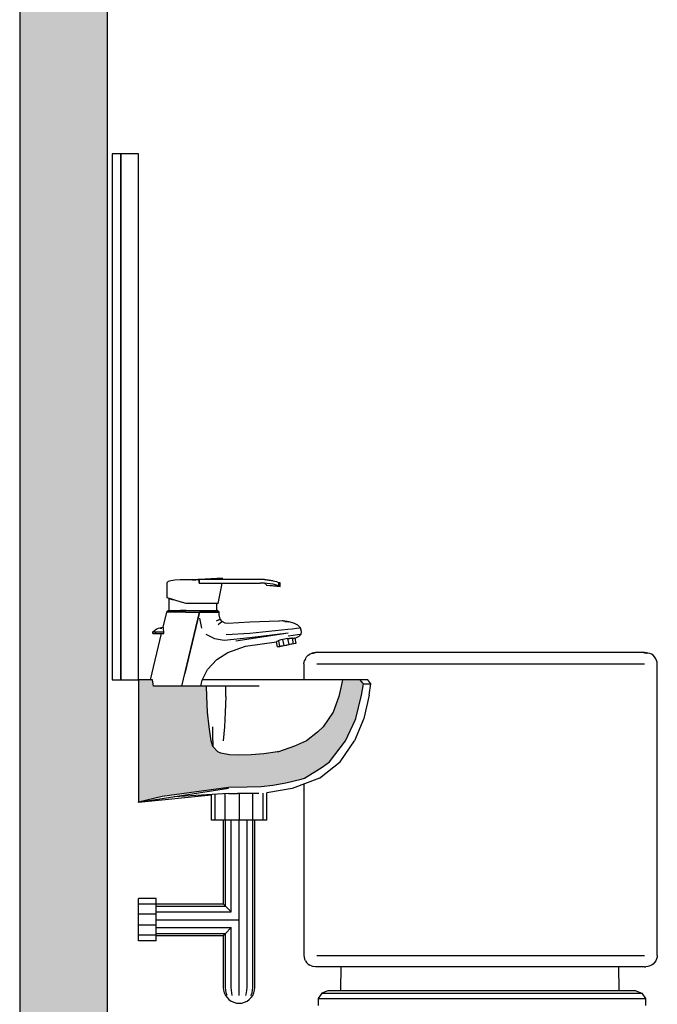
# Model space of a CAD drawing. Header units: metres. Extents: x -1 to 430, y -65 to 31.
# Tile 7 of 69: x 234.124 to 234.851, y -54.51 to -53.387. Entities that reach past the tile are written whole.
import ezdxf

# ---------------------------------------------------------------- set-up
doc = ezdxf.new("R2010")
doc.units = ezdxf.units.M
doc.linetypes.add('CONTINUA', pattern=[0])
doc.layers.add('+++++ CÀLCUL SECCIÓ G', color=7, linetype='CONTINUA', lineweight=25)

msp = doc.modelspace()

# ---------------------------------------------------------------- hatches: boundary and pattern name
at = {"layer": '+++++ CÀLCUL SECCIÓ G', "linetype": 'CONTINUA', "lineweight": 25, "true_color": 0xa0a0a0, "transparency": 33554687}
msp.add_hatch(color=253, dxfattribs=at).paths.add_polyline_path([(234.2243, -55.01), (234.2243, -51.94), (234.1243, -51.94), (234.1243, -55.01)])
at = {"layer": '+++++ CÀLCUL SECCIÓ G', "linetype": 'CONTINUA', "lineweight": 25, "true_color": 0x656565, "transparency": 33554687}
msp.add_hatch(color=251, dxfattribs=at).paths.add_polyline_path([(234.2598, -54.2793), (234.2866, -54.2728), (234.3625, -54.2625), (234.3838, -54.2623), (234.3995, -54.2616), (234.4131, -54.2602), (234.4277, -54.2576), (234.4454, -54.2534), (234.4489, -54.2524), (234.4692, -54.2396), (234.4777, -54.2336), (234.4959, -54.2097), (234.5068, -54.1862), (234.5076, -54.1843), (234.5141, -54.1576), (234.5164, -54.1447), (234.5157, -54.1439), (234.5124, -54.14), (234.4922, -54.14), (234.4908, -54.1475), (234.4883, -54.1592), (234.4816, -54.177), (234.4703, -54.1939), (234.4638, -54.1998), (234.4514, -54.2098), (234.4376, -54.2158), (234.4194, -54.2223), (234.4184, -54.2224), (234.4027, -54.2244), (234.3882, -54.2255), (234.3735, -54.2259), (234.3635, -54.2255), (234.3535, -54.2238), (234.3504, -54.2223), (234.3446, -54.2161), (234.3427, -54.2098), (234.3402, -54.1939), (234.3386, -54.177), (234.3377, -54.1592), (234.3373, -54.1475), (234.2769, -54.1475), (234.2756, -54.14), (234.2598, -54.14)])

# ---------------------------------------------------------------- linework, layer by layer
at = {"layer": '+++++ CÀLCUL SECCIÓ G', "color": 7, "linetype": 'CONTINUA', "lineweight": 25, "transparency": 33554687}
for p, q in [((234.1243, -51.94), (234.1243, -55.01)), ((234.2243, -55.01), (234.2243, -52.24)), ((234.2298, -53.54), (234.2298, -54.14)), ((234.2398, -53.54), (234.2298, -53.54)), ((234.2398, -54.14), (234.2398, -53.54)), ((234.2398, -53.54), (234.2398, -54.14)), ((234.2598, -53.54), (234.2398, -53.54)), ((234.2598, -54.14), (234.2598, -53.54)), ((234.2937, -54.028), (234.2926, -54.029)), ((234.2937, -54.028), (234.2926, -54.029)), ((234.2926, -54.0467), (234.2926, -54.029)), ((234.2965, -54.027), (234.2937, -54.028)), ((234.2965, -54.027), (234.2937, -54.028)), ((234.3012, -54.0265), (234.2965, -54.027)), ((234.3012, -54.0265), (234.2965, -54.027)), ((234.3072, -54.026), (234.3012, -54.0265)), ((234.3072, -54.026), (234.3012, -54.0265)), ((234.3216, -54.0258), (234.3072, -54.026)), ((234.3141, -54.026), (234.3072, -54.026)), ((234.3141, -54.026), (234.3072, -54.026)), ((234.3291, -54.0256), (234.3141, -54.026)), ((234.3216, -54.0263), (234.3141, -54.026)), ((234.3216, -54.0263), (234.3141, -54.026)), ((234.3216, -54.0263), (234.3291, -54.0256)), ((234.3536, -54.0245), (234.3275, -54.0256)), ((234.3291, -54.03), (234.3291, -54.0256)), ((234.3464, -54.0256), (234.3291, -54.0256)), ((234.3291, -54.0256), (234.3291, -54.03)), ((234.3291, -54.03), (234.3464, -54.03)), ((234.3496, -54.025), (234.3302, -54.0256)), ((234.3556, -54.024), (234.3358, -54.0253)), ((234.3496, -54.025), (234.3421, -54.0256)), ((234.3984, -54.0256), (234.3464, -54.0256)), ((234.3464, -54.03), (234.3984, -54.03)), ((234.3496, -54.025), (234.3536, -54.0245)), ((234.3536, -54.0245), (234.3556, -54.024)), ((234.3546, -54.0321), (234.3548, -54.03)), ((234.3554, -54.0256), (234.3556, -54.024)), ((234.4034, -54.0257), (234.3984, -54.0256)), ((234.4034, -54.0258), (234.3984, -54.0256)), ((234.4031, -54.03), (234.3984, -54.03)), ((234.4049, -54.031), (234.4031, -54.03)), ((234.4135, -54.031), (234.4031, -54.03)), ((234.4049, -54.0259), (234.4034, -54.0257)), ((234.4034, -54.0257), (234.4049, -54.0259)), ((234.4034, -54.0258), (234.4135, -54.027)), ((234.4054, -54.0259), (234.4049, -54.0259)), ((234.4135, -54.027), (234.4054, -54.0259)), ((234.4135, -54.027), (234.4171, -54.028)), ((234.4171, -54.028), (234.4198, -54.0295)), ((234.4213, -54.0295), (234.4188, -54.0289)), ((234.4198, -54.033), (234.4198, -54.0295)), ((234.4198, -54.0295), (234.4213, -54.0295)), ((234.4213, -54.0335), (234.4213, -54.0295)), ((234.3506, -54.053), (234.3546, -54.0321)), ((234.4049, -54.031), (234.4054, -54.0315)), ((234.4054, -54.0315), (234.4056, -54.032)), ((234.4056, -54.032), (234.4198, -54.033)), ((234.4056, -54.032), (234.4213, -54.0335)), ((234.4171, -54.032), (234.4135, -54.031)), ((234.4198, -54.033), (234.4171, -54.032)), ((234.4213, -54.0335), (234.4198, -54.033)), ((234.2937, -54.047), (234.2926, -54.0467)), ((234.2965, -54.0478), (234.2937, -54.047)), ((234.2946, -54.061), (234.2946, -54.0473)), ((234.2946, -54.0473), (234.2956, -54.0476)), ((234.2956, -54.0476), (234.2982, -54.0484)), ((234.3012, -54.0492), (234.2965, -54.0478)), ((234.2982, -54.0484), (234.2992, -54.0486)), ((234.3072, -54.051), (234.3012, -54.0492)), ((234.3141, -54.053), (234.3072, -54.051)), ((234.308, -54.0512), (234.3082, -54.0513)), ((234.3082, -54.0513), (234.3085, -54.0514)), ((234.2916, -54.063), (234.2875, -54.0802)), ((234.2936, -54.061), (234.2916, -54.063)), ((234.2926, -54.063), (234.2916, -54.063)), ((234.2955, -54.063), (234.2926, -54.063)), ((234.2936, -54.061), (234.2945, -54.061)), ((234.2936, -54.061), (234.2945, -54.061)), ((234.2945, -54.061), (234.2973, -54.061)), ((234.2945, -54.061), (234.2973, -54.061)), ((234.3003, -54.063), (234.2955, -54.063)), ((234.2973, -54.061), (234.3018, -54.061)), ((234.2973, -54.061), (234.3018, -54.061)), ((234.3066, -54.063), (234.3003, -54.063)), ((234.3018, -54.061), (234.3076, -54.061)), ((234.3018, -54.061), (234.3076, -54.061)), ((234.3138, -54.063), (234.3066, -54.063)), ((234.3076, -54.061), (234.3143, -54.061)), ((234.3143, -54.061), (234.3076, -54.061)), ((234.309, -54.1475), (234.3293, -54.063)), ((234.3293, -54.063), (234.3126, -54.133)), ((234.3138, -54.063), (234.3216, -54.063)), ((234.3216, -54.053), (234.3141, -54.053)), ((234.3143, -54.061), (234.3216, -54.061)), ((234.3143, -54.061), (234.3216, -54.061)), ((234.3291, -54.053), (234.3216, -54.053)), ((234.3216, -54.061), (234.3287, -54.061)), ((234.3216, -54.061), (234.3287, -54.061)), ((234.3216, -54.063), (234.3293, -54.063)), ((234.3287, -54.061), (234.3354, -54.061)), ((234.3287, -54.061), (234.3354, -54.061)), ((234.336, -54.053), (234.3291, -54.053)), ((234.3365, -54.063), (234.3293, -54.063)), ((234.3293, -54.063), (234.3365, -54.063)), ((234.3354, -54.061), (234.3413, -54.061)), ((234.3354, -54.061), (234.3413, -54.061)), ((234.3421, -54.053), (234.336, -54.053)), ((234.3428, -54.063), (234.3365, -54.063)), ((234.3365, -54.063), (234.3428, -54.063)), ((234.3413, -54.061), (234.3457, -54.061)), ((234.3413, -54.061), (234.3457, -54.061)), ((234.3467, -54.053), (234.3421, -54.053)), ((234.3476, -54.063), (234.3428, -54.063)), ((234.3428, -54.063), (234.3476, -54.063)), ((234.3457, -54.061), (234.3485, -54.061)), ((234.3457, -54.061), (234.3485, -54.061)), ((234.3496, -54.053), (234.3467, -54.053)), ((234.3505, -54.063), (234.3476, -54.063)), ((234.3476, -54.063), (234.3505, -54.063)), ((234.3485, -54.061), (234.3496, -54.061)), ((234.3485, -54.061), (234.3496, -54.061)), ((234.3486, -54.053), (234.3486, -54.061)), ((234.3506, -54.053), (234.3496, -54.053)), ((234.3516, -54.063), (234.3496, -54.061)), ((234.3516, -54.063), (234.3505, -54.063)), ((234.3505, -54.063), (234.3516, -54.063)), ((234.3516, -54.0658), (234.3516, -54.063)), ((234.3293, -54.0698), (234.3316, -54.081)), ((234.3513, -54.0716), (234.3482, -54.073)), ((234.3506, -54.077), (234.3534, -54.0748)), ((234.3513, -54.0716), (234.3527, -54.0709)), ((234.3527, -54.0709), (234.3516, -54.0658)), ((234.355, -54.0735), (234.3527, -54.0709)), ((234.3534, -54.0748), (234.355, -54.0735)), ((234.3585, -54.0753), (234.355, -54.0735)), ((234.3867, -54.0742), (234.3617, -54.0758)), ((234.4196, -54.073), (234.3867, -54.0742)), ((234.4206, -54.073), (234.4196, -54.073)), ((234.4236, -54.0729), (234.4206, -54.073)), ((234.4246, -54.0728), (234.4236, -54.0729)), ((234.4246, -54.0728), (234.4308, -54.0739)), ((234.4316, -54.0738), (234.4246, -54.0728)), ((234.4288, -54.074), (234.4267, -54.0741)), ((234.4308, -54.0739), (234.4288, -54.074)), ((234.4376, -54.0758), (234.4316, -54.0738)), ((234.2762, -54.0852), (234.2801, -54.0825)), ((234.2762, -54.0872), (234.2762, -54.0852)), ((234.2762, -54.0852), (234.2763, -54.0852)), ((234.2763, -54.0852), (234.2772, -54.0852)), ((234.2772, -54.0852), (234.2795, -54.0852)), ((234.2795, -54.0872), (234.2795, -54.0852)), ((234.2795, -54.0852), (234.2832, -54.0852)), ((234.2801, -54.0825), (234.2826, -54.081)), ((234.2826, -54.081), (234.2873, -54.08)), ((234.2832, -54.0852), (234.2873, -54.0852)), ((234.2843, -54.081), (234.2864, -54.081)), ((234.2881, -54.0808), (234.2873, -54.08)), ((234.2873, -54.0852), (234.2888, -54.0852)), ((234.2882, -54.081), (234.2881, -54.0808)), ((234.2882, -54.081), (234.2882, -54.081)), ((234.2882, -54.0813), (234.2882, -54.081)), ((234.2883, -54.0814), (234.2882, -54.0813)), ((234.2882, -54.0825), (234.2883, -54.0814)), ((234.2888, -54.0852), (234.2882, -54.0825)), ((234.2888, -54.0872), (234.2888, -54.0852)), ((234.3617, -54.0758), (234.3585, -54.0753)), ((234.3866, -54.087), (234.4301, -54.0823)), ((234.4301, -54.0823), (234.4351, -54.0818)), ((234.4351, -54.0818), (234.4401, -54.0813)), ((234.4416, -54.0778), (234.4376, -54.0758)), ((234.4401, -54.0813), (234.4436, -54.0809)), ((234.4446, -54.0808), (234.4416, -54.0778)), ((234.4436, -54.0809), (234.4446, -54.0808)), ((234.4456, -54.0848), (234.4446, -54.0808)), ((234.4452, -54.0879), (234.4456, -54.0858)), ((234.4456, -54.0858), (234.4456, -54.0848)), ((234.2858, -54.0872), (234.2732, -54.14)), ((234.2762, -54.0872), (234.2763, -54.0872)), ((234.2763, -54.0872), (234.2772, -54.0872)), ((234.2772, -54.0872), (234.2795, -54.0872)), ((234.2795, -54.0872), (234.2832, -54.0872)), ((234.2832, -54.0872), (234.2873, -54.0872)), ((234.2873, -54.0872), (234.2888, -54.0872)), ((234.3366, -54.088), (234.3466, -54.093)), ((234.3466, -54.093), (234.3576, -54.095)), ((234.3576, -54.095), (234.3866, -54.092)), ((234.3596, -54.0885), (234.3866, -54.087)), ((234.3706, -54.0955), (234.4306, -54.0866)), ((234.3816, -54.1018), (234.4171, -54.0969)), ((234.3866, -54.092), (234.4306, -54.0866)), ((234.4175, -54.0965), (234.4171, -54.0966)), ((234.4182, -54.1024), (234.4171, -54.0966)), ((234.4185, -54.0961), (234.4175, -54.0965)), ((234.4192, -54.0958), (234.4185, -54.0961)), ((234.4197, -54.0953), (234.4192, -54.0958)), ((234.4221, -54.0946), (234.4197, -54.0953)), ((234.421, -54.1019), (234.4197, -54.0953)), ((234.4222, -54.0945), (234.4221, -54.0946)), ((234.4245, -54.0941), (234.4222, -54.0945)), ((234.4301, -54.0931), (234.4245, -54.0941)), ((234.4258, -54.101), (234.4245, -54.0941)), ((234.4301, -54.0931), (234.4318, -54.0928)), ((234.4314, -54.0999), (234.4301, -54.0931)), ((234.4306, -54.0898), (234.4361, -54.0891)), ((234.4333, -54.0928), (234.4318, -54.0928)), ((234.434, -54.0928), (234.4333, -54.0928)), ((234.4347, -54.0927), (234.434, -54.0928)), ((234.435, -54.0926), (234.4347, -54.0927)), ((234.435, -54.0926), (234.4363, -54.0989)), ((234.4356, -54.0928), (234.435, -54.0926)), ((234.4363, -54.0928), (234.4356, -54.0928)), ((234.4361, -54.0891), (234.4409, -54.0885)), ((234.4365, -54.0928), (234.4363, -54.0928)), ((234.4376, -54.0927), (234.4365, -54.0928)), ((234.4379, -54.0926), (234.4376, -54.0927)), ((234.438, -54.0926), (234.4379, -54.0926)), ((234.438, -54.0927), (234.4393, -54.0922)), ((234.438, -54.0926), (234.4391, -54.0985)), ((234.4393, -54.0922), (234.4428, -54.0902)), ((234.4409, -54.0885), (234.444, -54.088)), ((234.4428, -54.0902), (234.4452, -54.0879)), ((234.444, -54.088), (234.4452, -54.0879)), ((234.3616, -54.109), (234.3816, -54.1018)), ((234.4234, -54.1015), (234.4182, -54.1024)), ((234.4182, -54.1024), (234.421, -54.1019)), ((234.421, -54.1019), (234.4258, -54.101)), ((234.4258, -54.101), (234.4314, -54.0999)), ((234.4258, -54.101), (234.4287, -54.1004)), ((234.4391, -54.0985), (234.4286, -54.1005)), ((234.4363, -54.0989), (234.4314, -54.0999)), ((234.4391, -54.0985), (234.4363, -54.0989)), ((234.3383, -54.1285), (234.3492, -54.117)), ((234.3492, -54.117), (234.3616, -54.109)), ((234.4484, -54.122), (234.4486, -54.12)), ((234.4486, -54.12), (234.4492, -54.118)), ((234.4501, -54.116), (234.4492, -54.118)), ((234.4501, -54.116), (234.4515, -54.114)), ((234.4515, -54.114), (234.4531, -54.112)), ((234.4531, -54.112), (234.455, -54.111)), ((234.457, -54.11), (234.455, -54.111)), ((234.457, -54.11), (234.4578, -54.1098)), ((234.4593, -54.1095), (234.4578, -54.1098)), ((234.4578, -54.1098), (234.4582, -54.1097)), ((234.4598, -54.1094), (234.4582, -54.1097)), ((234.4582, -54.1097), (234.4587, -54.1096)), ((234.4587, -54.1096), (234.4593, -54.1095)), ((234.4587, -54.1096), (234.4593, -54.1095)), ((234.4615, -54.109), (234.4593, -54.1095)), ((234.4601, -54.1093), (234.4593, -54.1095)), ((234.4593, -54.1095), (234.4598, -54.1094)), ((234.4594, -54.1095), (234.4615, -54.109)), ((234.4598, -54.1094), (234.461, -54.1091)), ((234.4599, -54.1094), (234.4598, -54.1094)), ((234.4623, -54.109), (234.4615, -54.109)), ((234.5564, -54.109), (234.4623, -54.109)), ((234.7432, -54.109), (234.5564, -54.109)), ((234.8366, -54.109), (234.7432, -54.109)), ((234.8366, -54.1095), (234.8366, -54.109)), ((234.8366, -54.109), (234.8381, -54.109)), ((234.8366, -54.109), (234.8393, -54.1095)), ((234.8393, -54.1095), (234.8366, -54.1095)), ((234.8393, -54.1095), (234.8381, -54.109)), ((234.8381, -54.109), (234.8404, -54.1095)), ((234.8404, -54.1095), (234.8393, -54.1095)), ((234.8426, -54.11), (234.8404, -54.1095)), ((234.8447, -54.111), (234.8426, -54.11)), ((234.8466, -54.112), (234.8447, -54.111)), ((234.8482, -54.114), (234.8466, -54.112)), ((234.8495, -54.116), (234.8482, -54.114)), ((234.8505, -54.118), (234.8495, -54.116)), ((234.8511, -54.12), (234.8505, -54.118)), ((234.8513, -54.122), (234.8511, -54.12)), ((234.3324, -54.1404), (234.3383, -54.1285)), ((234.4484, -54.122), (234.4484, -54.14)), ((234.463, -54.122), (234.5564, -54.122)), ((234.5564, -54.122), (234.7432, -54.122)), ((234.7432, -54.122), (234.8366, -54.122)), ((234.8513, -54.4545), (234.8513, -54.122)), ((234.2298, -54.14), (234.2398, -54.14)), ((234.2398, -54.14), (234.2598, -54.14)), ((234.2598, -54.14), (234.2598, -54.2793)), ((234.2756, -54.14), (234.2598, -54.14)), ((234.2769, -54.1475), (234.2756, -54.14)), ((234.309, -54.1475), (234.3126, -54.133)), ((234.331, -54.1475), (234.3324, -54.1404)), ((234.338, -54.14), (234.3326, -54.14)), ((234.3754, -54.14), (234.338, -54.14)), ((234.3975, -54.14), (234.3754, -54.14)), ((234.423, -54.14), (234.3975, -54.14)), ((234.4445, -54.14), (234.423, -54.14)), ((234.4619, -54.14), (234.4445, -54.14)), ((234.476, -54.14), (234.4619, -54.14)), ((234.4866, -54.14), (234.476, -54.14)), ((234.4922, -54.14), (234.4866, -54.14)), ((234.4922, -54.14), (234.4908, -54.1475)), ((234.5124, -54.14), (234.4922, -54.14)), ((234.5157, -54.1439), (234.5124, -54.14)), ((234.5171, -54.14), (234.5124, -54.14)), ((234.5202, -54.14), (234.5171, -54.14)), ((234.5212, -54.14), (234.5202, -54.14)), ((234.5248, -54.1447), (234.5212, -54.14)), ((234.3373, -54.1475), (234.2769, -54.1475)), ((234.3377, -54.1592), (234.3373, -54.1475)), ((234.3446, -54.1475), (234.3373, -54.1475)), ((234.3594, -54.1475), (234.3446, -54.1475)), ((234.3592, -54.1592), (234.3594, -54.1475)), ((234.3786, -54.1475), (234.3594, -54.1475)), ((234.3974, -54.1475), (234.3786, -54.1475)), ((234.4908, -54.1475), (234.4883, -54.1592)), ((234.5141, -54.1576), (234.5164, -54.1447)), ((234.5164, -54.1447), (234.5157, -54.1439)), ((234.5164, -54.1447), (234.5207, -54.1447)), ((234.5207, -54.1447), (234.5238, -54.1447)), ((234.5227, -54.1576), (234.5248, -54.1447)), ((234.5238, -54.1447), (234.5248, -54.1447)), ((234.3386, -54.177), (234.3377, -54.1592)), ((234.3592, -54.1592), (234.3587, -54.177)), ((234.4883, -54.1592), (234.4816, -54.177)), ((234.5076, -54.1843), (234.5141, -54.1576)), ((234.5227, -54.1576), (234.5165, -54.1843)), ((234.3402, -54.1939), (234.3386, -54.177)), ((234.3587, -54.177), (234.3577, -54.1939)), ((234.4816, -54.177), (234.4703, -54.1939)), ((234.4959, -54.2097), (234.5068, -54.1862)), ((234.5165, -54.1843), (234.506, -54.2097)), ((234.5068, -54.1862), (234.5076, -54.1843)), ((234.3427, -54.2098), (234.3402, -54.1939)), ((234.3446, -54.2098), (234.3446, -54.1939)), ((234.3577, -54.1939), (234.3562, -54.2098)), ((234.4703, -54.1939), (234.4638, -54.1998)), ((234.3446, -54.2161), (234.3427, -54.2098)), ((234.3446, -54.2098), (234.3446, -54.2161)), ((234.4514, -54.2098), (234.4376, -54.2158)), ((234.4638, -54.1998), (234.4514, -54.2098)), ((234.4777, -54.2336), (234.4959, -54.2097)), ((234.4897, -54.2336), (234.506, -54.2097)), ((234.3504, -54.2223), (234.3446, -54.2161)), ((234.4376, -54.2158), (234.4194, -54.2223)), ((234.3535, -54.2238), (234.3504, -54.2223)), ((234.3635, -54.2255), (234.3535, -54.2238)), ((234.3735, -54.2259), (234.3635, -54.2255)), ((234.3882, -54.2255), (234.3735, -54.2259)), ((234.4027, -54.2244), (234.3882, -54.2255)), ((234.4184, -54.2224), (234.4027, -54.2244)), ((234.4194, -54.2223), (234.4184, -54.2224)), ((234.4489, -54.2524), (234.4692, -54.2396)), ((234.4662, -54.2524), (234.4897, -54.2336)), ((234.4692, -54.2396), (234.4777, -54.2336)), ((234.4277, -54.2576), (234.4454, -54.2534)), ((234.4662, -54.2524), (234.435, -54.2641)), ((234.4454, -54.2534), (234.4489, -54.2524)), ((234.3625, -54.2641), (234.2598, -54.28)), ((234.2866, -54.2728), (234.3625, -54.2625)), ((234.3625, -54.2625), (234.3838, -54.2623)), ((234.3838, -54.2623), (234.3995, -54.2616)), ((234.3995, -54.2616), (234.4131, -54.2602)), ((234.435, -54.2641), (234.4062, -54.2688)), ((234.4131, -54.2602), (234.4277, -54.2576)), ((234.4484, -54.2591), (234.4484, -54.4545)), ((234.3429, -54.2718), (234.2598, -54.28)), ((234.2598, -54.2793), (234.2866, -54.2728)), ((234.3625, -54.2699), (234.3003, -54.2737)), ((234.3429, -54.3), (234.3429, -54.2711)), ((234.3471, -54.3), (234.3471, -54.2708)), ((234.3587, -54.3), (234.3587, -54.2701)), ((234.3625, -54.2699), (234.3726, -54.2699)), ((234.3796, -54.2699), (234.3726, -54.2699)), ((234.3745, -54.2699), (234.3745, -54.3)), ((234.3849, -54.2699), (234.3796, -54.2699)), ((234.3892, -54.2699), (234.3849, -54.2699)), ((234.3926, -54.2699), (234.3892, -54.2699)), ((234.3903, -54.3), (234.3903, -54.2699)), ((234.3952, -54.2699), (234.3926, -54.2699)), ((234.3968, -54.2699), (234.3952, -54.2699)), ((234.4019, -54.3), (234.4019, -54.2693)), ((234.4062, -54.3), (234.4062, -54.2688)), ((234.2598, -54.28), (234.2598, -54.2793)), ((234.3471, -54.3), (234.3429, -54.3)), ((234.3587, -54.3), (234.3471, -54.3)), ((234.3565, -54.3), (234.3565, -54.3957)), ((234.3745, -54.3), (234.3587, -54.3)), ((234.3589, -54.3981), (234.3589, -54.3)), ((234.3655, -54.4047), (234.3655, -54.3)), ((234.3745, -54.491), (234.3745, -54.3)), ((234.3903, -54.3), (234.3745, -54.3)), ((234.3835, -54.491), (234.3835, -54.3)), ((234.3901, -54.491), (234.3901, -54.2999)), ((234.4019, -54.3), (234.3903, -54.3)), ((234.3925, -54.491), (234.3925, -54.3)), ((234.4062, -54.3), (234.4019, -54.3)), ((234.2598, -54.3961), (234.2598, -54.3897)), ((234.2798, -54.3897), (234.2598, -54.3897)), ((234.2598, -54.4072), (234.2598, -54.3961)), ((234.2798, -54.3961), (234.2598, -54.3961)), ((234.2798, -54.3961), (234.2798, -54.3897)), ((234.2798, -54.3957), (234.3565, -54.3957)), ((234.2798, -54.4072), (234.2798, -54.3961)), ((234.2798, -54.3981), (234.3589, -54.3981)), ((234.3589, -54.3981), (234.3565, -54.3957)), ((234.3655, -54.4047), (234.3589, -54.3981)), ((234.2598, -54.4201), (234.2598, -54.4072)), ((234.2798, -54.4072), (234.2598, -54.4072)), ((234.2798, -54.4047), (234.3655, -54.4047)), ((234.2798, -54.4201), (234.2798, -54.4072)), ((234.2598, -54.4312), (234.2598, -54.4201)), ((234.2798, -54.4201), (234.2598, -54.4201)), ((234.2798, -54.4137), (234.3745, -54.4137)), ((234.2798, -54.4312), (234.2798, -54.4201)), ((234.2798, -54.4227), (234.3655, -54.4227)), ((234.3589, -54.4293), (234.3655, -54.4227)), ((234.3655, -54.491), (234.3655, -54.4227)), ((234.2598, -54.4377), (234.2598, -54.4312)), ((234.2798, -54.4312), (234.2598, -54.4312)), ((234.2798, -54.4293), (234.3589, -54.4293)), ((234.2798, -54.4377), (234.2798, -54.4312)), ((234.2798, -54.4317), (234.3565, -54.4317)), ((234.3565, -54.4317), (234.3589, -54.4293)), ((234.3565, -54.4317), (234.3565, -54.491)), ((234.3589, -54.491), (234.3589, -54.4293)), ((234.2798, -54.4377), (234.2598, -54.4377)), ((234.4484, -54.4545), (234.4486, -54.4565)), ((234.4486, -54.4565), (234.4492, -54.4585)), ((234.463, -54.4545), (234.5564, -54.4545)), ((234.5564, -54.4545), (234.7432, -54.4545)), ((234.7432, -54.4545), (234.8366, -54.4545)), ((234.8511, -54.4565), (234.8505, -54.4585)), ((234.8513, -54.4545), (234.8511, -54.4565)), ((234.4501, -54.4605), (234.4492, -54.4585)), ((234.4501, -54.4605), (234.4515, -54.4625)), ((234.4515, -54.4625), (234.4531, -54.4645)), ((234.4531, -54.4645), (234.455, -54.4655)), ((234.457, -54.4665), (234.455, -54.4655)), ((234.457, -54.4665), (234.4593, -54.467)), ((234.4615, -54.4675), (234.4593, -54.467)), ((234.4615, -54.4675), (234.4594, -54.467)), ((234.4623, -54.4675), (234.4615, -54.4675)), ((234.5564, -54.4675), (234.4623, -54.4675)), ((234.4903, -54.4675), (234.4903, -54.4763)), ((234.8076, -54.4675), (234.4903, -54.4675)), ((234.7432, -54.4675), (234.5564, -54.4675)), ((234.8366, -54.4675), (234.7432, -54.4675)), ((234.8076, -54.4763), (234.8076, -54.4675)), ((234.8366, -54.4675), (234.8381, -54.4675)), ((234.8404, -54.467), (234.8381, -54.4675)), ((234.8426, -54.4665), (234.8404, -54.467)), ((234.8447, -54.4655), (234.8426, -54.4665)), ((234.8466, -54.4645), (234.8447, -54.4655)), ((234.8482, -54.4625), (234.8466, -54.4645)), ((234.8495, -54.4605), (234.8482, -54.4625)), ((234.8505, -54.4585), (234.8495, -54.4605)), ((234.4903, -54.4763), (234.4902, -54.4848)), ((234.8077, -54.4848), (234.8076, -54.4763)), ((234.4902, -54.4848), (234.4901, -54.4928)), ((234.8078, -54.4928), (234.8077, -54.4848)), ((234.3565, -54.491), (234.3568, -54.4942)), ((234.3568, -54.4942), (234.3576, -54.4972)), ((234.3576, -54.4972), (234.3589, -54.5)), ((234.3592, -54.4942), (234.3589, -54.491)), ((234.3589, -54.5), (234.3607, -54.5026)), ((234.3599, -54.4972), (234.3592, -54.4942)), ((234.361, -54.5), (234.3599, -54.4972)), ((234.3657, -54.4942), (234.3655, -54.491)), ((234.3661, -54.4972), (234.3657, -54.4942)), ((234.3667, -54.5), (234.3661, -54.4972)), ((234.3745, -54.4942), (234.3745, -54.491)), ((234.3745, -54.4972), (234.3745, -54.4942)), ((234.3745, -54.5), (234.3745, -54.4972)), ((234.3823, -54.5), (234.383, -54.4972)), ((234.383, -54.4972), (234.3834, -54.4942)), ((234.3834, -54.4942), (234.3835, -54.491)), ((234.388, -54.5), (234.3892, -54.4972)), ((234.3883, -54.5026), (234.3901, -54.5)), ((234.3892, -54.4972), (234.3899, -54.4942)), ((234.3899, -54.4942), (234.3901, -54.491)), ((234.3901, -54.5), (234.3914, -54.4972)), ((234.3914, -54.4972), (234.3922, -54.4942)), ((234.3922, -54.4942), (234.3925, -54.491)), ((234.4688, -54.4974), (234.4645, -54.5036)), ((234.4756, -54.495), (234.4688, -54.4974)), ((234.4688, -54.4974), (234.4715, -54.4974)), ((234.4715, -54.4974), (234.4771, -54.4974)), ((234.4783, -54.495), (234.4756, -54.495)), ((234.4783, -54.495), (234.4756, -54.495)), ((234.4771, -54.4974), (234.4854, -54.4974)), ((234.4837, -54.495), (234.4783, -54.495)), ((234.4837, -54.495), (234.4783, -54.495)), ((234.4919, -54.495), (234.4837, -54.495)), ((234.4919, -54.495), (234.4837, -54.495)), ((234.4854, -54.4974), (234.4964, -54.4974)), ((234.4901, -54.4928), (234.4901, -54.495)), ((234.5027, -54.495), (234.4919, -54.495)), ((234.5027, -54.495), (234.4919, -54.495)), ((234.4964, -54.4974), (234.5101, -54.4974)), ((234.5161, -54.495), (234.5027, -54.495)), ((234.5161, -54.495), (234.5027, -54.495)), ((234.5101, -54.4974), (234.5264, -54.4974)), ((234.5319, -54.495), (234.5161, -54.495)), ((234.5319, -54.495), (234.5161, -54.495)), ((234.5264, -54.4974), (234.5363, -54.4974)), ((234.5411, -54.495), (234.5319, -54.495)), ((234.5411, -54.495), (234.5319, -54.495)), ((234.5363, -54.4974), (234.5467, -54.4974)), ((234.5511, -54.495), (234.5411, -54.495)), ((234.5511, -54.495), (234.5411, -54.495)), ((234.5467, -54.4974), (234.558, -54.4974)), ((234.5619, -54.495), (234.5511, -54.495)), ((234.5619, -54.495), (234.5511, -54.495)), ((234.558, -54.4974), (234.57, -54.4974)), ((234.5734, -54.495), (234.5619, -54.495)), ((234.5734, -54.495), (234.5619, -54.495)), ((234.57, -54.4974), (234.5827, -54.4974)), ((234.5855, -54.495), (234.5734, -54.495)), ((234.5855, -54.495), (234.5734, -54.495)), ((234.5827, -54.4974), (234.5958, -54.4974)), ((234.598, -54.495), (234.5855, -54.495)), ((234.598, -54.495), (234.5855, -54.495)), ((234.5958, -54.4974), (234.6094, -54.4974)), ((234.611, -54.495), (234.598, -54.495)), ((234.611, -54.495), (234.598, -54.495)), ((234.6094, -54.4974), (234.6233, -54.4974)), ((234.6243, -54.495), (234.611, -54.495)), ((234.6243, -54.495), (234.611, -54.495)), ((234.6233, -54.4974), (234.6373, -54.4974)), ((234.6377, -54.495), (234.6243, -54.495)), ((234.6377, -54.495), (234.6243, -54.495)), ((234.6373, -54.4974), (234.6513, -54.4974)), ((234.6513, -54.495), (234.6377, -54.495)), ((234.6513, -54.495), (234.6377, -54.495)), ((234.6648, -54.495), (234.6513, -54.495)), ((234.6648, -54.495), (234.6513, -54.495)), ((234.6513, -54.4974), (234.6652, -54.4974)), ((234.6783, -54.495), (234.6648, -54.495)), ((234.6783, -54.495), (234.6648, -54.495)), ((234.6652, -54.4974), (234.6793, -54.4974)), ((234.6915, -54.495), (234.6783, -54.495)), ((234.6915, -54.495), (234.6783, -54.495)), ((234.6793, -54.4974), (234.6932, -54.4974)), ((234.7045, -54.495), (234.6915, -54.495)), ((234.7045, -54.495), (234.6915, -54.495)), ((234.6932, -54.4974), (234.7067, -54.4974)), ((234.7171, -54.495), (234.7045, -54.495)), ((234.7171, -54.495), (234.7045, -54.495)), ((234.7067, -54.4974), (234.7199, -54.4974)), ((234.7292, -54.495), (234.7171, -54.495)), ((234.7292, -54.495), (234.7171, -54.495)), ((234.7199, -54.4974), (234.7325, -54.4974)), ((234.7407, -54.495), (234.7292, -54.495)), ((234.7407, -54.495), (234.7292, -54.495)), ((234.7325, -54.4974), (234.7445, -54.4974)), ((234.7515, -54.495), (234.7407, -54.495)), ((234.7515, -54.495), (234.7407, -54.495)), ((234.7445, -54.4974), (234.7558, -54.4974)), ((234.7615, -54.495), (234.7515, -54.495)), ((234.7615, -54.495), (234.7515, -54.495)), ((234.7558, -54.4974), (234.7663, -54.4974)), ((234.7706, -54.495), (234.7615, -54.495)), ((234.7706, -54.495), (234.7615, -54.495)), ((234.7663, -54.4974), (234.7761, -54.4974)), ((234.7865, -54.495), (234.7706, -54.495)), ((234.7865, -54.495), (234.7706, -54.495)), ((234.7761, -54.4974), (234.7925, -54.4974)), ((234.7998, -54.495), (234.7865, -54.495)), ((234.7998, -54.495), (234.7865, -54.495)), ((234.7925, -54.4974), (234.8061, -54.4974)), ((234.8107, -54.495), (234.7998, -54.495)), ((234.8107, -54.495), (234.7998, -54.495)), ((234.8061, -54.4974), (234.8172, -54.4974)), ((234.8078, -54.495), (234.8078, -54.4928)), ((234.8188, -54.495), (234.8107, -54.495)), ((234.8188, -54.495), (234.8107, -54.495)), ((234.8172, -54.4974), (234.8255, -54.4974)), ((234.8243, -54.495), (234.8188, -54.495)), ((234.8243, -54.495), (234.8188, -54.495)), ((234.8269, -54.495), (234.8243, -54.495)), ((234.8269, -54.495), (234.8243, -54.495)), ((234.8255, -54.4974), (234.8311, -54.4974)), ((234.8269, -54.495), (234.8338, -54.4974)), ((234.8311, -54.4974), (234.8338, -54.4974)), ((234.8338, -54.4974), (234.838, -54.5036)), ((234.3607, -54.5026), (234.3629, -54.5048)), ((234.3629, -54.5048), (234.3655, -54.5066)), ((234.3655, -54.5066), (234.3684, -54.5079)), ((234.3684, -54.5079), (234.3714, -54.5088)), ((234.3714, -54.5088), (234.3745, -54.509)), ((234.3745, -54.509), (234.3776, -54.5088)), ((234.3776, -54.5088), (234.3807, -54.5079)), ((234.3807, -54.5079), (234.3835, -54.5066)), ((234.3835, -54.5066), (234.3861, -54.5048)), ((234.3861, -54.5048), (234.3883, -54.5026)), ((234.4645, -54.5036), (234.4645, -54.5114)), ((234.4645, -54.5036), (234.4673, -54.5036)), ((234.4673, -54.5036), (234.4729, -54.5036)), ((234.4729, -54.5036), (234.4814, -54.5036)), ((234.4814, -54.5036), (234.4925, -54.5036)), ((234.4925, -54.5036), (234.5064, -54.5036)), ((234.5064, -54.5036), (234.523, -54.5036)), ((234.523, -54.5036), (234.5333, -54.5036)), ((234.5333, -54.5036), (234.544, -54.5036)), ((234.544, -54.5036), (234.5556, -54.5036)), ((234.5556, -54.5036), (234.568, -54.5036)), ((234.568, -54.5036), (234.5809, -54.5036)), ((234.5809, -54.5036), (234.5945, -54.5036)), ((234.5945, -54.5036), (234.6084, -54.5036)), ((234.6084, -54.5036), (234.6227, -54.5036)), ((234.6227, -54.5036), (234.6371, -54.5036)), ((234.6371, -54.5036), (234.6513, -54.5036)), ((234.6513, -54.5036), (234.6655, -54.5036)), ((234.6655, -54.5036), (234.6799, -54.5036)), ((234.6799, -54.5036), (234.6942, -54.5036)), ((234.6942, -54.5036), (234.7081, -54.5036)), ((234.7081, -54.5036), (234.7216, -54.5036)), ((234.7216, -54.5036), (234.7346, -54.5036)), ((234.7346, -54.5036), (234.7469, -54.5036)), ((234.7469, -54.5036), (234.7585, -54.5036)), ((234.7585, -54.5036), (234.7693, -54.5036)), ((234.7693, -54.5036), (234.7795, -54.5036)), ((234.7795, -54.5036), (234.7962, -54.5036)), ((234.7962, -54.5036), (234.81, -54.5036)), ((234.81, -54.5036), (234.8212, -54.5036)), ((234.8212, -54.5036), (234.8296, -54.5036)), ((234.8296, -54.5036), (234.8352, -54.5036)), ((234.8352, -54.5036), (234.838, -54.5036)), ((234.838, -54.5036), (234.838, -54.5114))]:
    msp.add_line(p, q, dxfattribs=at)

doc.saveas('drawing.dxf')
